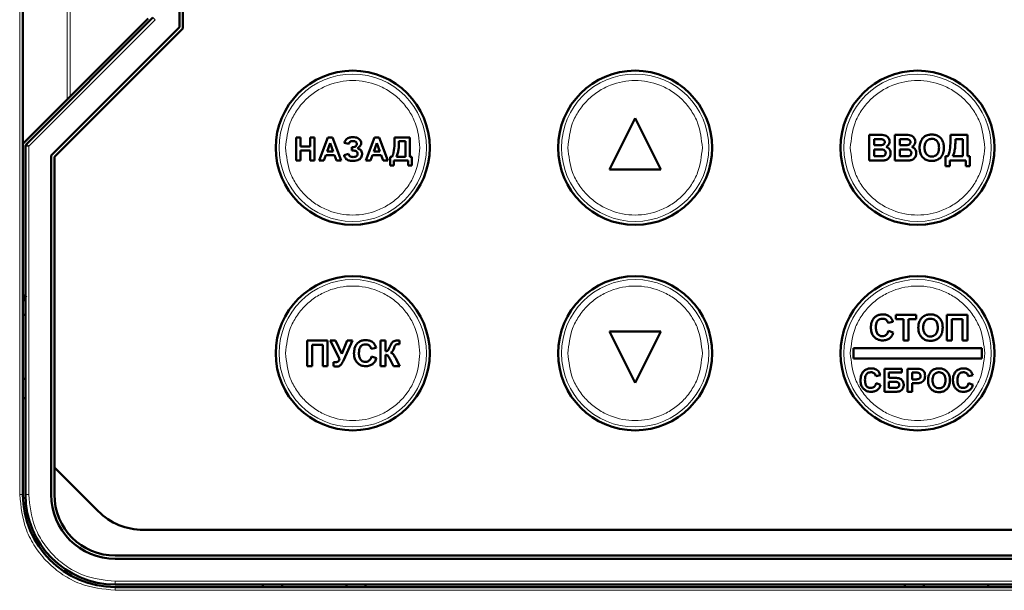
# Model space of a CAD drawing. Header units: millimetres. Extents: x 0 to 420, y 0 to 297.
# Tile 6 of 11: x 74 to 104, y 150 to 168. Entities that reach past the tile are written whole.
import ezdxf

# ---------------------------------------------------------------- set-up
doc = ezdxf.new("R2010")
doc.units = ezdxf.units.MM

msp = doc.modelspace()

# ---------------------------------------------------------------- linework, layer by layer
at = {"color": 9, "linetype": 'Continuous', "lineweight": 18}
for p, q in [((73.729, 153.372), (73.729, 194.572)), ((75.208, 182.272), (75.208, 165.672)), ((75.305, 182.176), (75.305, 165.768)), ((77.95, 168.159), (74.009, 164.217)), ((77.95, 168.159), (77.879, 168.229)), ((74.009, 164.217), (73.909, 164.217)), ((73.938, 164.288), (74.009, 164.217)), ((74.009, 164.217), (74.009, 153.372)), ((73.829, 153.372), (73.729, 153.372)), ((73.897, 153.327), (73.959, 152.652)), ((74.009, 153.372), (73.909, 153.372)), ((76.709, 150.672), (76.709, 150.572)), ((76.709, 150.672), (109.109, 150.672)), ((76.709, 150.392), (76.709, 150.492)), ((109.109, 150.392), (76.709, 150.392))]:
    msp.add_line(p, q, dxfattribs=at)
at = {"color": 7, "linetype": 'Continuous', "lineweight": 50}
for p, q in [((73.829, 164.292), (73.829, 183.652)), ((78.709, 167.927), (78.709, 180.016)), ((78.809, 180.058), (78.809, 167.886)), ((77.879, 168.229), (73.938, 164.288)), ((75.305, 165.768), (77.729, 168.192)), ((74.709, 163.927), (78.709, 167.927)), ((78.809, 167.886), (74.809, 163.886)), ((75.208, 165.672), (73.829, 164.292)), ((92.909, 165.092), (92.109, 163.492)), ((93.709, 163.492), (92.909, 165.092)), ((82.346, 163.772), (82.346, 164.492)), ((82.346, 164.492), (82.485, 164.492)), ((82.485, 164.492), (82.485, 164.206)), ((82.78, 164.206), (82.78, 164.492)), ((82.78, 164.492), (82.919, 164.492)), ((82.919, 164.492), (82.919, 163.772)), ((83.059, 163.772), (83.331, 164.492)), ((83.331, 164.492), (83.478, 164.492)), ((83.478, 164.492), (83.751, 163.772)), ((84.512, 163.772), (84.784, 164.492)), ((84.784, 164.492), (84.931, 164.492)), ((84.931, 164.492), (85.204, 163.772)), ((85.409, 164.416), (85.409, 164.492)), ((85.409, 164.492), (85.889, 164.492)), ((85.889, 164.492), (85.889, 163.892)), ((100.205, 163.772), (100.205, 164.572)), ((100.205, 164.572), (100.527, 164.572)), ((101.005, 163.772), (101.005, 164.572)), ((101.005, 164.572), (101.327, 164.572)), ((102.738, 164.487), (102.738, 164.572)), ((102.738, 164.572), (103.271, 164.572)), ((103.271, 164.572), (103.271, 163.905)), ((73.829, 153.372), (73.829, 164.292)), ((73.909, 164.217), (73.909, 153.372)), ((82.485, 164.206), (82.78, 164.206)), ((83.405, 164.316), (83.311, 164.058)), ((83.5, 164.058), (83.405, 164.316)), ((83.984, 164.289), (83.845, 164.326)), ((84.076, 164.086), (84.076, 164.187)), ((84.076, 164.187), (84.093, 164.187)), ((84.858, 164.316), (84.764, 164.058)), ((84.953, 164.058), (84.858, 164.316)), ((85.751, 164.372), (85.548, 164.372)), ((85.751, 163.892), (85.751, 164.372)), ((100.359, 164.439), (100.456, 164.439)), ((100.359, 164.254), (100.359, 164.439)), ((100.47, 164.254), (100.359, 164.254)), ((101.159, 164.439), (101.256, 164.439)), ((101.159, 164.254), (101.159, 164.439)), ((101.27, 164.254), (101.159, 164.254)), ((103.118, 164.439), (102.892, 164.439)), ((103.118, 163.905), (103.118, 164.439)), ((74.709, 153.372), (74.709, 163.927)), ((74.809, 163.886), (74.809, 154.22)), ((82.78, 164.086), (82.485, 164.086)), ((82.485, 164.086), (82.485, 163.772)), ((82.78, 163.772), (82.78, 164.086)), ((83.267, 163.938), (83.207, 163.772)), ((83.544, 163.938), (83.267, 163.938)), ((83.311, 164.058), (83.5, 164.058)), ((83.604, 163.772), (83.544, 163.938)), ((83.836, 163.938), (83.975, 163.984)), ((84.111, 164.086), (84.076, 164.086)), ((84.72, 163.938), (84.66, 163.772)), ((84.997, 163.938), (84.72, 163.938)), ((84.764, 164.058), (84.953, 164.058)), ((85.057, 163.772), (84.997, 163.938)), ((85.271, 163.615), (85.271, 163.892)), ((85.271, 163.892), (85.335, 163.892)), ((85.474, 163.892), (85.751, 163.892)), ((85.889, 163.892), (85.954, 163.892)), ((85.954, 163.892), (85.954, 163.615)), ((100.359, 164.121), (100.496, 164.121)), ((100.359, 163.905), (100.359, 164.121)), ((100.516, 163.905), (100.359, 163.905)), ((101.159, 164.121), (101.296, 164.121)), ((101.159, 163.905), (101.159, 164.121)), ((101.316, 163.905), (101.159, 163.905)), ((102.584, 163.597), (102.584, 163.905)), ((102.584, 163.905), (102.656, 163.905)), ((102.81, 163.905), (103.118, 163.905)), ((103.271, 163.905), (103.343, 163.905)), ((103.343, 163.905), (103.343, 163.597)), ((82.485, 163.772), (82.346, 163.772)), ((82.919, 163.772), (82.78, 163.772)), ((83.207, 163.772), (83.059, 163.772)), ((83.751, 163.772), (83.604, 163.772)), ((84.66, 163.772), (84.512, 163.772)), ((85.204, 163.772), (85.057, 163.772)), ((85.391, 163.615), (85.271, 163.615)), ((85.391, 163.772), (85.391, 163.615)), ((85.834, 163.772), (85.391, 163.772)), ((85.834, 163.615), (85.834, 163.772)), ((85.954, 163.615), (85.834, 163.615)), ((100.205, 163.772), (100.476, 163.772)), ((101.005, 163.772), (101.276, 163.772)), ((102.718, 163.597), (102.584, 163.597)), ((102.718, 163.772), (102.718, 163.597)), ((103.21, 163.772), (102.718, 163.772)), ((103.21, 163.597), (103.21, 163.772)), ((103.343, 163.597), (103.21, 163.597)), ((92.109, 163.492), (93.709, 163.492)), ((73.93, 159.572), (73.829, 159.41)), ((73.829, 159.572), (73.909, 159.572)), ((73.829, 158.972), (73.909, 158.972)), ((101.037, 158.839), (101.037, 158.972)), ((101.037, 158.972), (101.662, 158.972)), ((101.662, 158.972), (101.662, 158.839)), ((102.626, 158.172), (102.626, 158.972)), ((102.626, 158.972), (103.262, 158.972)), ((103.262, 158.972), (103.262, 158.172)), ((100.944, 158.746), (100.79, 158.715)), ((101.273, 158.839), (101.037, 158.839)), ((101.273, 158.172), (101.273, 158.839)), ((101.426, 158.839), (101.426, 158.172)), ((101.662, 158.839), (101.426, 158.839)), ((103.108, 158.839), (102.78, 158.839)), ((102.78, 158.839), (102.78, 158.172)), ((103.108, 158.172), (103.108, 158.839)), ((92.109, 158.452), (92.909, 156.852)), ((93.709, 158.452), (92.109, 158.452)), ((92.909, 156.852), (93.709, 158.452)), ((100.801, 158.469), (100.955, 158.418)), ((82.69, 158.172), (83.326, 158.172)), ((82.69, 157.372), (82.69, 158.172)), ((82.844, 158.039), (82.844, 157.372)), ((83.172, 158.039), (82.844, 158.039)), ((83.172, 157.372), (83.172, 158.039)), ((83.326, 158.172), (83.326, 157.372)), ((83.7, 157.601), (83.403, 158.172)), ((83.403, 158.172), (83.574, 158.172)), ((83.574, 158.172), (83.769, 157.755)), ((83.769, 157.755), (83.934, 158.172)), ((84.101, 158.172), (83.828, 157.564)), ((83.934, 158.172), (84.101, 158.172)), ((84.977, 157.372), (84.977, 158.172)), ((84.977, 158.172), (85.131, 158.172)), ((85.131, 158.172), (85.131, 157.833)), ((85.562, 158.059), (85.539, 158.06)), ((85.562, 158.172), (85.562, 158.059)), ((101.426, 158.172), (101.273, 158.172)), ((102.78, 158.172), (102.626, 158.172)), ((103.262, 158.172), (103.108, 158.172)), ((84.834, 157.946), (84.68, 157.915)), ((103.709, 157.932), (99.709, 157.932)), ((99.709, 157.932), (99.709, 157.612)), ((103.709, 157.612), (103.709, 157.932)), ((83.511, 157.371), (83.511, 157.497)), ((84.69, 157.669), (84.844, 157.618)), ((85.131, 157.721), (85.131, 157.372)), ((85.378, 157.372), (85.277, 157.575)), ((85.461, 157.59), (85.572, 157.372)), ((99.709, 157.612), (103.709, 157.612)), ((82.844, 157.372), (82.69, 157.372)), ((83.326, 157.372), (83.172, 157.372)), ((85.131, 157.372), (84.977, 157.372)), ((85.572, 157.372), (85.378, 157.372)), ((100.68, 156.572), (100.68, 157.292)), ((101.216, 157.292), (100.68, 157.292)), ((100.819, 157.172), (101.216, 157.172)), ((100.819, 157.006), (100.819, 157.172)), ((101.216, 157.172), (101.216, 157.292)), ((101.4, 156.572), (101.4, 157.292)), ((101.631, 157.292), (101.4, 157.292)), ((101.539, 157.172), (101.612, 157.172)), ((101.539, 156.96), (101.539, 157.172)), ((73.829, 156.972), (73.909, 156.972)), ((100.551, 157.089), (100.413, 157.061)), ((100.422, 156.84), (100.56, 156.793)), ((101.015, 157.006), (100.819, 157.006)), ((100.819, 156.886), (100.975, 156.886)), ((100.819, 156.692), (100.819, 156.886)), ((101.622, 156.96), (101.539, 156.96)), ((101.539, 156.84), (101.633, 156.84)), ((101.539, 156.572), (101.539, 156.84)), ((103.431, 157.089), (103.293, 157.061)), ((103.302, 156.84), (103.44, 156.793)), ((100.68, 156.572), (101.019, 156.572)), ((100.969, 156.692), (100.819, 156.692)), ((101.539, 156.572), (101.4, 156.572)), ((73.909, 156.372), (73.829, 156.372)), ((74.809, 154.22), (74.809, 153.372)), ((74.809, 154.22), (76.171, 152.858)), ((77.586, 152.272), (108.232, 152.272)), ((76.709, 151.472), (109.109, 151.472)), ((109.109, 151.372), (76.709, 151.372)), ((76.709, 150.572), (109.109, 150.572)), ((109.109, 150.492), (76.709, 150.492)), ((81.309, 150.492), (81.309, 150.572)), ((81.909, 150.492), (81.909, 150.572)), ((83.909, 150.492), (83.909, 150.572)), ((84.509, 150.572), (84.509, 150.492)), ((101.309, 150.492), (101.309, 150.572)), ((101.909, 150.492), (101.909, 150.572)), ((103.909, 150.492), (103.909, 150.572))]:
    msp.add_line(p, q, dxfattribs=at)
for centre in [(84.109, 164.172), (92.909, 164.172), (101.709, 164.172), (84.109, 157.772), (92.909, 157.772), (101.709, 157.772)]:
    msp.add_circle(centre, 2.4, dxfattribs=at)
at = {"color": 9, "linetype": 'Continuous', "lineweight": 18}
for centre in [(84.109, 164.172), (92.909, 164.172), (101.709, 164.172), (84.109, 157.772), (92.909, 157.772), (101.709, 157.772)]:
    msp.add_circle(centre, 2.295, dxfattribs=at)
at = {"color": 7, "linetype": 'Continuous', "lineweight": 50}
for centre, radius, start, end in [((74.009, 164.217), 0.1, 135, 180), ((76.709, 153.372), 2.88, 180, 270), ((76.709, 153.372), 2.8, 180, 270), ((76.709, 153.372), 2, 180, 270), ((76.709, 153.372), 1.9, 180, 270), ((77.586, 154.272), 2, 225, 270)]:
    msp.add_arc(centre, radius, start, end, dxfattribs=at)
at = {"color": 9, "linetype": 'Continuous', "lineweight": 18}
for points, knots in [([(82.014, 164.172), (82.042, 164.435), (82.085, 164.841), (82.346, 165.329), (82.616, 165.664), (82.952, 165.936), (83.44, 166.189), (84.109, 166.317), (84.778, 166.189), (85.265, 165.936), (85.601, 165.664), (85.871, 165.329), (86.132, 164.841), (86.176, 164.435), (86.203, 164.172)], [0, 0, 0, 0, 0.119728, 0.18418, 0.25, 0.31582, 0.380272, 0.5, 0.619728, 0.68418, 0.75, 0.81582, 0.880272, 1, 1, 1, 1]), ([(90.814, 164.172), (90.842, 164.435), (90.885, 164.841), (91.146, 165.329), (91.416, 165.664), (91.752, 165.936), (92.24, 166.189), (92.909, 166.317), (93.578, 166.189), (94.065, 165.936), (94.401, 165.664), (94.671, 165.329), (94.932, 164.841), (94.976, 164.435), (95.003, 164.172)], [0, 0, 0, 0, 0.119728, 0.18418, 0.25, 0.31582, 0.380272, 0.5, 0.619728, 0.68418, 0.75, 0.81582, 0.880272, 1, 1, 1, 1]), ([(99.614, 164.172), (99.642, 164.435), (99.685, 164.841), (99.946, 165.329), (100.216, 165.664), (100.552, 165.936), (101.04, 166.189), (101.709, 166.317), (102.378, 166.189), (102.865, 165.936), (103.201, 165.664), (103.471, 165.329), (103.732, 164.841), (103.776, 164.435), (103.803, 164.172)], [0, 0, 0, 0, 0.119728, 0.18418, 0.25, 0.31582, 0.380272, 0.5, 0.619728, 0.68418, 0.75, 0.81582, 0.880272, 1, 1, 1, 1]), ([(86.203, 164.172), (86.176, 163.908), (86.132, 163.503), (85.871, 163.015), (85.601, 162.68), (85.265, 162.408), (84.778, 162.155), (84.109, 162.026), (83.44, 162.155), (82.952, 162.408), (82.616, 162.68), (82.346, 163.015), (82.085, 163.503), (82.042, 163.908), (82.014, 164.172)], [0, 0, 0, 0, 0.119728, 0.18418, 0.25, 0.31582, 0.380272, 0.5, 0.619728, 0.68418, 0.75, 0.81582, 0.880272, 1, 1, 1, 1]), ([(95.003, 164.172), (94.976, 163.908), (94.932, 163.503), (94.671, 163.015), (94.401, 162.68), (94.065, 162.408), (93.578, 162.155), (92.909, 162.026), (92.24, 162.155), (91.752, 162.408), (91.416, 162.68), (91.146, 163.015), (90.885, 163.503), (90.842, 163.908), (90.814, 164.172)], [0, 0, 0, 0, 0.119728, 0.18418, 0.25, 0.31582, 0.380272, 0.5, 0.619728, 0.68418, 0.75, 0.81582, 0.880272, 1, 1, 1, 1]), ([(103.803, 164.172), (103.776, 163.908), (103.732, 163.503), (103.471, 163.015), (103.201, 162.68), (102.865, 162.408), (102.378, 162.155), (101.709, 162.026), (101.04, 162.155), (100.552, 162.408), (100.216, 162.68), (99.946, 163.015), (99.685, 163.503), (99.642, 163.908), (99.614, 164.172)], [0, 0, 0, 0, 0.119728, 0.18418, 0.25, 0.31582, 0.380272, 0.5, 0.619728, 0.68418, 0.75, 0.81582, 0.880272, 1, 1, 1, 1]), ([(82.014, 157.772), (82.042, 158.035), (82.085, 158.441), (82.346, 158.929), (82.616, 159.264), (82.952, 159.536), (83.44, 159.789), (84.109, 159.917), (84.778, 159.789), (85.265, 159.536), (85.601, 159.264), (85.871, 158.929), (86.132, 158.441), (86.176, 158.035), (86.203, 157.772)], [0, 0, 0, 0, 0.119728, 0.18418, 0.25, 0.31582, 0.380272, 0.5, 0.619728, 0.68418, 0.75, 0.81582, 0.880272, 1, 1, 1, 1]), ([(90.814, 157.772), (90.842, 158.035), (90.885, 158.441), (91.146, 158.929), (91.416, 159.264), (91.752, 159.536), (92.24, 159.789), (92.909, 159.917), (93.578, 159.789), (94.065, 159.536), (94.401, 159.264), (94.671, 158.929), (94.932, 158.441), (94.976, 158.035), (95.003, 157.772)], [0, 0, 0, 0, 0.119728, 0.18418, 0.25, 0.31582, 0.380272, 0.5, 0.619728, 0.68418, 0.75, 0.81582, 0.880272, 1, 1, 1, 1]), ([(99.614, 157.772), (99.642, 158.035), (99.685, 158.441), (99.946, 158.929), (100.216, 159.264), (100.552, 159.536), (101.04, 159.789), (101.709, 159.917), (102.378, 159.789), (102.865, 159.536), (103.201, 159.264), (103.471, 158.929), (103.732, 158.441), (103.776, 158.035), (103.803, 157.772)], [0, 0, 0, 0, 0.119728, 0.18418, 0.25, 0.31582, 0.380272, 0.5, 0.619728, 0.68418, 0.75, 0.81582, 0.880272, 1, 1, 1, 1]), ([(86.203, 157.772), (86.176, 157.508), (86.132, 157.103), (85.871, 156.615), (85.601, 156.28), (85.265, 156.008), (84.778, 155.755), (84.109, 155.626), (83.44, 155.755), (82.952, 156.008), (82.616, 156.28), (82.346, 156.615), (82.085, 157.103), (82.042, 157.508), (82.014, 157.772)], [0, 0, 0, 0, 0.119728, 0.18418, 0.25, 0.31582, 0.380272, 0.5, 0.619728, 0.68418, 0.75, 0.81582, 0.880272, 1, 1, 1, 1]), ([(95.003, 157.772), (94.976, 157.508), (94.932, 157.103), (94.671, 156.615), (94.401, 156.28), (94.065, 156.008), (93.578, 155.755), (92.909, 155.626), (92.24, 155.755), (91.752, 156.008), (91.416, 156.28), (91.146, 156.615), (90.885, 157.103), (90.842, 157.508), (90.814, 157.772)], [0, 0, 0, 0, 0.119728, 0.18418, 0.25, 0.31582, 0.380272, 0.5, 0.619728, 0.68418, 0.75, 0.81582, 0.880272, 1, 1, 1, 1]), ([(103.803, 157.772), (103.776, 157.508), (103.732, 157.103), (103.471, 156.615), (103.201, 156.28), (102.865, 156.008), (102.378, 155.755), (101.709, 155.626), (101.04, 155.755), (100.552, 156.008), (100.216, 156.28), (99.946, 156.615), (99.685, 157.103), (99.642, 157.508), (99.614, 157.772)], [0, 0, 0, 0, 0.119728, 0.18418, 0.25, 0.31582, 0.380272, 0.5, 0.619728, 0.68418, 0.75, 0.81582, 0.880272, 1, 1, 1, 1]), ([(76.709, 150.392), (76.334, 150.432), (75.757, 150.493), (75.063, 150.864), (74.586, 151.249), (74.201, 151.727), (73.83, 152.42), (73.768, 152.997), (73.729, 153.372)], [0, 0, 0, 0, 0.239457, 0.368361, 0.5, 0.631639, 0.760543, 1, 1, 1, 1]), ([(74.009, 153.372), (74.045, 153.032), (74.1, 152.51), (74.437, 151.881), (74.785, 151.449), (75.218, 151.1), (75.846, 150.763), (76.369, 150.708), (76.709, 150.672)], [0, 0, 0, 0, 0.239457, 0.368361, 0.5, 0.631639, 0.760543, 1, 1, 1, 1])]:
    msp.add_open_spline(points, degree=3, knots=knots, dxfattribs=at)
at = {"color": 7, "linetype": 'Continuous', "lineweight": 50}
for points, knots in [([(75.208, 165.672), (75.212, 165.675), (75.221, 165.684), (75.243, 165.706), (75.271, 165.735), (75.292, 165.756), (75.305, 165.768)], [0, 0, 0, 0, 0.207162, 0.456154, 0.678073, 1, 1, 1, 1]), ([(83.845, 164.326), (83.854, 164.351), (83.871, 164.399), (83.921, 164.452), (83.995, 164.491), (84.061, 164.5), (84.104, 164.501), (84.11, 164.501)], [0, 0, 0, 0, 0.2338446, 0.4295843, 0.6250346, 0.9450332, 1, 1, 1, 1]), ([(84.11, 164.501), (84.137, 164.5), (84.191, 164.498), (84.265, 164.477), (84.324, 164.435), (84.365, 164.382), (84.369, 164.339), (84.372, 164.319)], [0, 0, 0, 0, 0.226589, 0.454571, 0.643517, 0.833011, 1, 1, 1, 1]), ([(100.527, 164.572), (100.554, 164.572), (100.612, 164.571), (100.694, 164.564), (100.765, 164.528), (100.812, 164.476), (100.838, 164.42), (100.84, 164.384), (100.841, 164.371)], [0, 0, 0, 0, 0.189374, 0.415534, 0.57816, 0.740903, 0.90565, 1, 1, 1, 1]), ([(101.327, 164.572), (101.354, 164.572), (101.412, 164.571), (101.494, 164.564), (101.565, 164.528), (101.612, 164.476), (101.638, 164.42), (101.64, 164.384), (101.641, 164.371)], [0, 0, 0, 0, 0.189374, 0.415534, 0.57816, 0.740903, 0.90565, 1, 1, 1, 1]), ([(101.81, 164.37), (101.822, 164.394), (101.854, 164.455), (101.917, 164.518), (101.969, 164.544), (101.984, 164.551)], [0, 0, 0, 0, 0.314278, 0.810471, 1, 1, 1, 1]), ([(101.984, 164.551), (102.009, 164.56), (102.049, 164.574), (102.106, 164.581), (102.137, 164.582), (102.152, 164.582)], [0, 0, 0, 0, 0.465946, 0.731676, 1, 1, 1, 1]), ([(102.152, 164.582), (102.179, 164.581), (102.248, 164.578), (102.354, 164.542), (102.448, 164.463), (102.514, 164.348), (102.532, 164.246), (102.533, 164.182), (102.533, 164.171)], [0, 0, 0, 0, 0.126835, 0.326225, 0.51912, 0.6994, 0.944414, 1, 1, 1, 1]), ([(102.656, 163.905), (102.667, 163.93), (102.713, 164.035), (102.735, 164.235), (102.737, 164.405), (102.738, 164.487)], [0, 0, 0, 0, 0.135394, 0.582002, 1, 1, 1, 1]), ([(84.112, 164.381), (84.093, 164.38), (84.063, 164.378), (84.024, 164.356), (83.998, 164.327), (83.989, 164.302), (83.984, 164.289)], [0, 0, 0, 0, 0.317185, 0.535529, 0.753956, 1, 1, 1, 1]), ([(84.093, 164.187), (84.116, 164.188), (84.151, 164.19), (84.195, 164.211), (84.22, 164.237), (84.232, 164.266), (84.233, 164.284), (84.233, 164.292)], [0, 0, 0, 0, 0.348695, 0.533176, 0.718858, 0.88644, 1, 1, 1, 1]), ([(84.233, 164.292), (84.232, 164.302), (84.23, 164.321), (84.214, 164.345), (84.192, 164.364), (84.158, 164.379), (84.13, 164.38), (84.112, 164.381)], [0, 0, 0, 0, 0.1696277, 0.3433388, 0.4982202, 0.6826017, 1, 1, 1, 1]), ([(84.372, 164.319), (84.369, 164.298), (84.364, 164.256), (84.321, 164.198), (84.279, 164.172), (84.255, 164.158)], [0, 0, 0, 0, 0.298422, 0.599296, 1, 1, 1, 1]), ([(85.335, 163.892), (85.346, 163.916), (85.39, 164.02), (85.406, 164.2), (85.408, 164.35), (85.409, 164.416)], [0, 0, 0, 0, 0.150506, 0.631696, 1, 1, 1, 1]), ([(85.548, 164.372), (85.547, 164.345), (85.547, 164.265), (85.538, 164.144), (85.519, 164.009), (85.489, 163.931), (85.474, 163.892)], [0, 0, 0, 0, 0.16363, 0.491128, 0.742857, 1, 1, 1, 1]), ([(100.456, 164.439), (100.469, 164.438), (100.496, 164.438), (100.545, 164.438), (100.58, 164.437), (100.601, 164.436)], [0, 0, 0, 0, 0.275415, 0.550828, 1, 1, 1, 1]), ([(100.593, 164.257), (100.58, 164.256), (100.553, 164.254), (100.512, 164.254), (100.484, 164.254), (100.47, 164.254)], [0, 0, 0, 0, 0.324791, 0.662356, 1, 1, 1, 1]), ([(100.687, 164.347), (100.686, 164.336), (100.684, 164.316), (100.669, 164.29), (100.646, 164.271), (100.619, 164.261), (100.6, 164.258), (100.593, 164.257)], [0, 0, 0, 0, 0.234086, 0.417313, 0.600201, 0.849825, 1, 1, 1, 1]), ([(100.601, 164.436), (100.615, 164.433), (100.637, 164.43), (100.663, 164.412), (100.679, 164.391), (100.686, 164.368), (100.687, 164.354), (100.687, 164.347)], [0, 0, 0, 0, 0.2949715, 0.4867639, 0.679036, 0.861474, 1, 1, 1, 1]), ([(100.841, 164.371), (100.837, 164.344), (100.832, 164.295), (100.791, 164.233), (100.752, 164.209), (100.732, 164.197)], [0, 0, 0, 0, 0.375945, 0.675759, 1, 1, 1, 1]), ([(100.732, 164.197), (100.758, 164.186), (100.802, 164.167), (100.847, 164.112), (100.868, 164.057), (100.87, 164.02), (100.871, 164.004)], [0, 0, 0, 0, 0.317658, 0.563712, 0.809393, 1, 1, 1, 1]), ([(101.256, 164.439), (101.269, 164.438), (101.296, 164.438), (101.345, 164.438), (101.38, 164.437), (101.401, 164.436)], [0, 0, 0, 0, 0.275415, 0.550828, 1, 1, 1, 1]), ([(101.393, 164.257), (101.38, 164.256), (101.353, 164.254), (101.312, 164.254), (101.284, 164.254), (101.27, 164.254)], [0, 0, 0, 0, 0.324791, 0.662356, 1, 1, 1, 1]), ([(101.487, 164.347), (101.486, 164.336), (101.484, 164.316), (101.469, 164.29), (101.446, 164.271), (101.419, 164.261), (101.4, 164.258), (101.393, 164.257)], [0, 0, 0, 0, 0.234086, 0.417313, 0.600201, 0.849825, 1, 1, 1, 1]), ([(101.401, 164.436), (101.415, 164.433), (101.437, 164.43), (101.463, 164.412), (101.479, 164.391), (101.486, 164.368), (101.487, 164.354), (101.487, 164.347)], [0, 0, 0, 0, 0.294971, 0.486764, 0.679036, 0.861474, 1, 1, 1, 1]), ([(101.641, 164.371), (101.637, 164.344), (101.632, 164.295), (101.591, 164.233), (101.552, 164.209), (101.532, 164.197)], [0, 0, 0, 0, 0.375945, 0.675759, 1, 1, 1, 1]), ([(101.532, 164.197), (101.558, 164.186), (101.602, 164.167), (101.647, 164.112), (101.668, 164.057), (101.67, 164.02), (101.671, 164.004)], [0, 0, 0, 0, 0.317658, 0.563712, 0.809393, 1, 1, 1, 1]), ([(101.774, 164.167), (101.775, 164.194), (101.776, 164.241), (101.787, 164.31), (101.802, 164.35), (101.81, 164.37)], [0, 0, 0, 0, 0.385504, 0.689688, 1, 1, 1, 1]), ([(102.155, 163.762), (102.128, 163.763), (102.058, 163.766), (101.95, 163.802), (101.855, 163.884), (101.791, 164), (101.775, 164.098), (101.774, 164.159), (101.774, 164.167)], [0, 0, 0, 0, 0.127808, 0.335199, 0.531853, 0.711396, 0.95982, 1, 1, 1, 1]), ([(101.928, 164.172), (101.929, 164.199), (101.931, 164.259), (101.956, 164.341), (102.008, 164.402), (102.068, 164.438), (102.119, 164.448), (102.148, 164.449), (102.154, 164.449)], [0, 0, 0, 0, 0.198524, 0.446406, 0.616149, 0.785789, 0.95492, 1, 1, 1, 1]), ([(102.154, 163.895), (102.127, 163.897), (102.073, 163.902), (102.005, 163.946), (101.955, 164.011), (101.931, 164.089), (101.929, 164.146), (101.928, 164.172)], [0, 0, 0, 0, 0.200704, 0.403479, 0.575737, 0.804839, 1, 1, 1, 1]), ([(102.154, 164.449), (102.181, 164.447), (102.23, 164.443), (102.294, 164.408), (102.339, 164.358), (102.374, 164.279), (102.377, 164.215), (102.379, 164.175)], [0, 0, 0, 0, 0.201187, 0.364397, 0.527295, 0.696981, 1, 1, 1, 1]), ([(102.379, 164.175), (102.378, 164.148), (102.376, 164.094), (102.355, 164.018), (102.312, 163.954), (102.253, 163.912), (102.196, 163.896), (102.164, 163.895), (102.154, 163.895)], [0, 0, 0, 0, 0.198222, 0.397727, 0.577228, 0.756827, 0.930756, 1, 1, 1, 1]), ([(102.533, 164.171), (102.532, 164.144), (102.53, 164.065), (102.496, 163.949), (102.415, 163.846), (102.317, 163.785), (102.226, 163.764), (102.172, 163.762), (102.155, 163.762)], [0, 0, 0, 0, 0.12748, 0.377846, 0.559738, 0.741985, 0.917467, 1, 1, 1, 1]), ([(102.892, 164.439), (102.892, 164.412), (102.891, 164.332), (102.883, 164.202), (102.864, 164.048), (102.828, 163.953), (102.81, 163.905)], [0, 0, 0, 0, 0.14728, 0.441998, 0.71782, 1, 1, 1, 1]), ([(84.117, 163.763), (84.091, 163.764), (84.028, 163.766), (83.942, 163.788), (83.875, 163.848), (83.849, 163.9), (83.838, 163.933), (83.836, 163.938)], [0, 0, 0, 0, 0.222457, 0.526508, 0.709676, 0.957509, 1, 1, 1, 1]), ([(83.975, 163.984), (83.981, 163.967), (83.992, 163.938), (84.02, 163.907), (84.063, 163.886), (84.098, 163.884), (84.122, 163.883)], [0, 0, 0, 0, 0.28967, 0.46237, 0.636069, 1, 1, 1, 1]), ([(84.261, 163.984), (84.26, 163.995), (84.258, 164.017), (84.241, 164.044), (84.213, 164.067), (84.169, 164.084), (84.132, 164.085), (84.111, 164.086)], [0, 0, 0, 0, 0.158876, 0.319359, 0.464118, 0.684157, 1, 1, 1, 1]), ([(84.399, 163.976), (84.397, 163.949), (84.392, 163.9), (84.353, 163.84), (84.297, 163.795), (84.215, 163.766), (84.151, 163.764), (84.117, 163.763)], [0, 0, 0, 0, 0.203349, 0.36274, 0.521651, 0.743401, 1, 1, 1, 1]), ([(84.122, 163.883), (84.144, 163.884), (84.179, 163.885), (84.222, 163.906), (84.245, 163.931), (84.259, 163.959), (84.26, 163.976), (84.261, 163.984)], [0, 0, 0, 0, 0.344855, 0.536996, 0.729679, 0.878056, 1, 1, 1, 1]), ([(84.255, 164.158), (84.28, 164.148), (84.323, 164.13), (84.371, 164.083), (84.396, 164.031), (84.398, 163.994), (84.399, 163.976)], [0, 0, 0, 0, 0.322918, 0.55546, 0.789208, 1, 1, 1, 1]), ([(100.496, 164.121), (100.522, 164.12), (100.575, 164.119), (100.641, 164.115), (100.685, 164.09), (100.706, 164.065), (100.716, 164.037), (100.717, 164.019), (100.718, 164.011)], [0, 0, 0, 0, 0.284175, 0.56983, 0.687917, 0.806892, 0.915618, 1, 1, 1, 1]), ([(100.632, 163.91), (100.619, 163.909), (100.593, 163.906), (100.554, 163.905), (100.528, 163.905), (100.516, 163.905)], [0, 0, 0, 0, 0.343631, 0.67172, 1, 1, 1, 1]), ([(100.718, 164.011), (100.717, 163.997), (100.715, 163.973), (100.697, 163.944), (100.674, 163.924), (100.651, 163.914), (100.636, 163.911), (100.632, 163.91)], [0, 0, 0, 0, 0.2793573, 0.4868629, 0.6941077, 0.91138, 1, 1, 1, 1]), ([(100.871, 164.004), (100.868, 163.977), (100.863, 163.923), (100.824, 163.854), (100.77, 163.806), (100.716, 163.784), (100.682, 163.779), (100.669, 163.777)], [0, 0, 0, 0, 0.242787, 0.486312, 0.687547, 0.888904, 1, 1, 1, 1]), ([(101.296, 164.121), (101.322, 164.12), (101.375, 164.119), (101.441, 164.115), (101.485, 164.09), (101.506, 164.065), (101.516, 164.037), (101.517, 164.019), (101.518, 164.011)], [0, 0, 0, 0, 0.284175, 0.56983, 0.687917, 0.806892, 0.915618, 1, 1, 1, 1]), ([(101.432, 163.91), (101.419, 163.909), (101.393, 163.906), (101.354, 163.905), (101.328, 163.905), (101.316, 163.905)], [0, 0, 0, 0, 0.343631, 0.67172, 1, 1, 1, 1]), ([(101.518, 164.011), (101.517, 163.997), (101.515, 163.973), (101.497, 163.944), (101.474, 163.924), (101.451, 163.914), (101.436, 163.911), (101.432, 163.91)], [0, 0, 0, 0, 0.279357, 0.486863, 0.694108, 0.91138, 1, 1, 1, 1]), ([(101.671, 164.004), (101.668, 163.977), (101.663, 163.923), (101.624, 163.854), (101.57, 163.806), (101.516, 163.784), (101.482, 163.779), (101.469, 163.777)], [0, 0, 0, 0, 0.242787, 0.486312, 0.687547, 0.888904, 1, 1, 1, 1]), ([(100.669, 163.777), (100.643, 163.776), (100.597, 163.773), (100.533, 163.772), (100.495, 163.772), (100.476, 163.772)], [0, 0, 0, 0, 0.412609, 0.706293, 1, 1, 1, 1]), ([(101.469, 163.777), (101.443, 163.776), (101.397, 163.773), (101.333, 163.772), (101.295, 163.772), (101.276, 163.772)], [0, 0, 0, 0, 0.412609, 0.706293, 1, 1, 1, 1]), ([(100.257, 158.57), (100.258, 158.597), (100.261, 158.677), (100.294, 158.796), (100.377, 158.901), (100.476, 158.962), (100.564, 158.98), (100.615, 158.982), (100.628, 158.982)], [0, 0, 0, 0, 0.1283528, 0.3887027, 0.5739554, 0.7593267, 0.9374266, 1, 1, 1, 1]), ([(100.628, 158.982), (100.654, 158.981), (100.717, 158.978), (100.801, 158.948), (100.846, 158.909), (100.863, 158.895)], [0, 0, 0, 0, 0.311487, 0.735849, 1, 1, 1, 1]), ([(101.77, 158.77), (101.782, 158.794), (101.814, 158.855), (101.877, 158.918), (101.929, 158.944), (101.944, 158.951)], [0, 0, 0, 0, 0.314278, 0.810471, 1, 1, 1, 1]), ([(101.944, 158.951), (101.969, 158.96), (102.009, 158.974), (102.066, 158.981), (102.097, 158.982), (102.112, 158.982)], [0, 0, 0, 0, 0.465946, 0.731676, 1, 1, 1, 1]), ([(102.112, 158.982), (102.139, 158.981), (102.208, 158.978), (102.314, 158.942), (102.408, 158.863), (102.474, 158.748), (102.492, 158.646), (102.493, 158.582), (102.493, 158.571)], [0, 0, 0, 0, 0.126835, 0.326225, 0.51912, 0.6994, 0.944414, 1, 1, 1, 1]), ([(100.617, 158.849), (100.589, 158.846), (100.541, 158.842), (100.482, 158.804), (100.438, 158.75), (100.414, 158.672), (100.412, 158.614), (100.411, 158.582)], [0, 0, 0, 0, 0.212297, 0.3758, 0.53945, 0.750187, 1, 1, 1, 1]), ([(100.79, 158.715), (100.782, 158.739), (100.768, 158.781), (100.721, 158.822), (100.671, 158.845), (100.635, 158.848), (100.617, 158.849)], [0, 0, 0, 0, 0.313785, 0.543656, 0.773131, 1, 1, 1, 1]), ([(100.863, 158.895), (100.881, 158.874), (100.908, 158.842), (100.931, 158.789), (100.94, 158.761), (100.944, 158.746)], [0, 0, 0, 0, 0.473697, 0.735232, 1, 1, 1, 1]), ([(101.734, 158.567), (101.735, 158.594), (101.736, 158.641), (101.748, 158.71), (101.762, 158.75), (101.77, 158.77)], [0, 0, 0, 0, 0.385504, 0.689688, 1, 1, 1, 1]), ([(101.888, 158.572), (101.889, 158.599), (101.891, 158.659), (101.916, 158.741), (101.968, 158.802), (102.028, 158.838), (102.079, 158.848), (102.108, 158.849), (102.114, 158.849)], [0, 0, 0, 0, 0.198524, 0.446406, 0.616149, 0.785789, 0.95492, 1, 1, 1, 1]), ([(102.114, 158.849), (102.141, 158.847), (102.191, 158.843), (102.254, 158.808), (102.299, 158.758), (102.334, 158.679), (102.337, 158.615), (102.339, 158.575)], [0, 0, 0, 0, 0.201187, 0.364397, 0.527295, 0.696981, 1, 1, 1, 1]), ([(100.622, 158.172), (100.595, 158.173), (100.529, 158.176), (100.429, 158.215), (100.339, 158.292), (100.274, 158.404), (100.258, 158.503), (100.257, 158.561), (100.257, 158.57)], [0, 0, 0, 0, 0.132331, 0.325849, 0.518063, 0.708615, 0.957186, 1, 1, 1, 1]), ([(100.411, 158.582), (100.412, 158.555), (100.414, 158.491), (100.435, 158.406), (100.486, 158.346), (100.54, 158.315), (100.585, 158.306), (100.611, 158.305), (100.616, 158.305)], [0, 0, 0, 0, 0.205446, 0.493459, 0.648874, 0.8039, 0.960212, 1, 1, 1, 1]), ([(100.616, 158.305), (100.641, 158.308), (100.685, 158.312), (100.738, 158.346), (100.779, 158.398), (100.792, 158.442), (100.801, 158.469)], [0, 0, 0, 0, 0.278426, 0.482725, 0.687127, 1, 1, 1, 1]), ([(100.955, 158.418), (100.946, 158.393), (100.926, 158.332), (100.867, 158.249), (100.768, 158.189), (100.682, 158.173), (100.631, 158.172), (100.622, 158.172)], [0, 0, 0, 0, 0.178946, 0.427141, 0.662689, 0.937832, 1, 1, 1, 1]), ([(102.115, 158.162), (102.088, 158.163), (102.018, 158.166), (101.91, 158.202), (101.815, 158.284), (101.751, 158.4), (101.735, 158.498), (101.734, 158.559), (101.734, 158.567)], [0, 0, 0, 0, 0.127808, 0.335199, 0.531853, 0.711396, 0.95982, 1, 1, 1, 1]), ([(102.114, 158.295), (102.087, 158.297), (102.033, 158.302), (101.965, 158.346), (101.915, 158.411), (101.891, 158.489), (101.889, 158.546), (101.888, 158.572)], [0, 0, 0, 0, 0.200704, 0.403479, 0.575737, 0.804839, 1, 1, 1, 1]), ([(102.339, 158.575), (102.338, 158.548), (102.336, 158.494), (102.315, 158.418), (102.272, 158.354), (102.213, 158.312), (102.156, 158.296), (102.124, 158.295), (102.114, 158.295)], [0, 0, 0, 0, 0.198222, 0.397727, 0.577228, 0.756827, 0.930756, 1, 1, 1, 1]), ([(102.493, 158.571), (102.492, 158.544), (102.49, 158.465), (102.456, 158.349), (102.375, 158.246), (102.277, 158.185), (102.186, 158.164), (102.132, 158.162), (102.115, 158.162)], [0, 0, 0, 0, 0.12748, 0.377846, 0.559738, 0.741985, 0.917467, 1, 1, 1, 1]), ([(84.147, 157.77), (84.148, 157.797), (84.15, 157.877), (84.183, 157.996), (84.267, 158.101), (84.366, 158.162), (84.454, 158.18), (84.504, 158.182), (84.517, 158.182)], [0, 0, 0, 0, 0.128353, 0.388703, 0.573955, 0.759327, 0.937427, 1, 1, 1, 1]), ([(84.506, 158.049), (84.479, 158.046), (84.431, 158.042), (84.371, 158.004), (84.328, 157.95), (84.304, 157.872), (84.302, 157.814), (84.301, 157.782)], [0, 0, 0, 0, 0.212297, 0.3758, 0.53945, 0.750187, 1, 1, 1, 1]), ([(84.68, 157.915), (84.672, 157.939), (84.658, 157.981), (84.611, 158.022), (84.561, 158.045), (84.524, 158.048), (84.506, 158.049)], [0, 0, 0, 0, 0.313785, 0.543656, 0.773131, 1, 1, 1, 1]), ([(84.517, 158.182), (84.544, 158.181), (84.607, 158.178), (84.69, 158.148), (84.736, 158.109), (84.753, 158.095)], [0, 0, 0, 0, 0.311487, 0.735849, 1, 1, 1, 1]), ([(84.753, 158.095), (84.771, 158.074), (84.798, 158.042), (84.82, 157.989), (84.829, 157.961), (84.834, 157.946)], [0, 0, 0, 0, 0.473697, 0.735232, 1, 1, 1, 1]), ([(85.267, 157.982), (85.278, 158.007), (85.296, 158.048), (85.328, 158.104), (85.357, 158.128), (85.371, 158.14)], [0, 0, 0, 0, 0.418405, 0.70252, 1, 1, 1, 1]), ([(85.371, 158.14), (85.392, 158.149), (85.428, 158.164), (85.485, 158.17), (85.52, 158.171), (85.538, 158.171)], [0, 0, 0, 0, 0.387569, 0.691947, 1, 1, 1, 1]), ([(85.539, 158.06), (85.522, 158.059), (85.495, 158.059), (85.459, 158.046), (85.431, 158.02), (85.41, 157.971), (85.395, 157.93), (85.386, 157.906)], [0, 0, 0, 0, 0.211595, 0.337404, 0.463699, 0.678302, 1, 1, 1, 1]), ([(85.538, 158.171), (85.54, 158.171), (85.544, 158.171), (85.552, 158.172), (85.558, 158.172), (85.562, 158.172)], [0, 0, 0, 0, 0.250116, 0.500195, 1, 1, 1, 1]), ([(84.512, 157.372), (84.485, 157.373), (84.419, 157.376), (84.319, 157.415), (84.228, 157.492), (84.164, 157.604), (84.148, 157.703), (84.147, 157.761), (84.147, 157.77)], [0, 0, 0, 0, 0.1323307, 0.3258488, 0.5180632, 0.708615, 0.9571857, 1, 1, 1, 1]), ([(84.301, 157.782), (84.301, 157.755), (84.303, 157.691), (84.324, 157.606), (84.376, 157.546), (84.429, 157.515), (84.475, 157.506), (84.5, 157.505), (84.505, 157.505)], [0, 0, 0, 0, 0.205446, 0.493459, 0.648874, 0.8039, 0.960212, 1, 1, 1, 1]), ([(85.131, 157.833), (85.146, 157.835), (85.168, 157.838), (85.198, 157.85), (85.228, 157.886), (85.246, 157.933), (85.262, 157.971), (85.267, 157.982)], [0, 0, 0, 0, 0.199876, 0.312305, 0.42642, 0.830637, 1, 1, 1, 1]), ([(85.386, 157.906), (85.381, 157.894), (85.371, 157.869), (85.354, 157.833), (85.325, 157.804), (85.303, 157.791), (85.292, 157.784)], [0, 0, 0, 0, 0.253287, 0.506899, 0.763893, 1, 1, 1, 1]), ([(85.292, 157.784), (85.314, 157.776), (85.356, 157.759), (85.411, 157.687), (85.441, 157.629), (85.461, 157.59)], [0, 0, 0, 0, 0.253998, 0.50882, 1, 1, 1, 1]), ([(83.511, 157.497), (83.517, 157.497), (83.531, 157.496), (83.552, 157.495), (83.566, 157.495), (83.573, 157.495)], [0, 0, 0, 0, 0.321424, 0.660621, 1, 1, 1, 1]), ([(83.7, 157.601), (83.691, 157.575), (83.679, 157.541), (83.649, 157.509), (83.617, 157.497), (83.591, 157.496), (83.573, 157.495)], [0, 0, 0, 0, 0.4414937, 0.5759373, 0.7102684, 1, 1, 1, 1]), ([(83.828, 157.564), (83.817, 157.539), (83.794, 157.491), (83.756, 157.43), (83.71, 157.383), (83.663, 157.364), (83.633, 157.362), (83.622, 157.362)], [0, 0, 0, 0, 0.260479, 0.521395, 0.704689, 0.889754, 1, 1, 1, 1]), ([(84.505, 157.505), (84.531, 157.508), (84.574, 157.512), (84.627, 157.546), (84.668, 157.598), (84.682, 157.642), (84.69, 157.669)], [0, 0, 0, 0, 0.278426, 0.482725, 0.687127, 1, 1, 1, 1]), ([(84.844, 157.618), (84.836, 157.593), (84.815, 157.532), (84.756, 157.449), (84.657, 157.389), (84.571, 157.373), (84.521, 157.372), (84.512, 157.372)], [0, 0, 0, 0, 0.178946, 0.427141, 0.662689, 0.937832, 1, 1, 1, 1]), ([(85.246, 157.63), (85.24, 157.642), (85.228, 157.664), (85.209, 157.692), (85.186, 157.712), (85.16, 157.719), (85.141, 157.72), (85.131, 157.721)], [0, 0, 0, 0, 0.25425, 0.486863, 0.636328, 0.823574, 1, 1, 1, 1]), ([(85.267, 157.592), (85.264, 157.598), (85.258, 157.607), (85.251, 157.62), (85.248, 157.627), (85.246, 157.63)], [0, 0, 0, 0, 0.499814, 0.749898, 1, 1, 1, 1]), ([(85.277, 157.575), (85.276, 157.576), (85.275, 157.579), (85.271, 157.585), (85.269, 157.589), (85.267, 157.592)], [0, 0, 0, 0, 0.250156, 0.500386, 1, 1, 1, 1]), ([(83.622, 157.362), (83.608, 157.362), (83.583, 157.362), (83.546, 157.364), (83.523, 157.369), (83.511, 157.371)], [0, 0, 0, 0, 0.35863, 0.678098, 1, 1, 1, 1]), ([(99.933, 156.93), (99.934, 156.957), (99.936, 157.031), (99.969, 157.139), (100.044, 157.231), (100.134, 157.284), (100.212, 157.3), (100.255, 157.301), (100.266, 157.301)], [0, 0, 0, 0, 0.142659, 0.398278, 0.582647, 0.767146, 0.944226, 1, 1, 1, 1]), ([(100.256, 157.181), (100.234, 157.179), (100.193, 157.176), (100.14, 157.145), (100.1, 157.099), (100.075, 157.028), (100.072, 156.973), (100.071, 156.941)], [0, 0, 0, 0, 0.192684, 0.356171, 0.519657, 0.717223, 1, 1, 1, 1]), ([(100.413, 157.061), (100.406, 157.081), (100.394, 157.117), (100.354, 157.155), (100.308, 157.178), (100.274, 157.18), (100.256, 157.181)], [0, 0, 0, 0, 0.294301, 0.524227, 0.753316, 1, 1, 1, 1]), ([(100.266, 157.301), (100.293, 157.3), (100.346, 157.297), (100.421, 157.27), (100.46, 157.237), (100.478, 157.222)], [0, 0, 0, 0, 0.346249, 0.694633, 1, 1, 1, 1]), ([(100.478, 157.222), (100.487, 157.212), (100.505, 157.193), (100.532, 157.148), (100.543, 157.112), (100.551, 157.089)], [0, 0, 0, 0, 0.260933, 0.521911, 1, 1, 1, 1]), ([(101.612, 157.172), (101.625, 157.172), (101.65, 157.172), (101.687, 157.171), (101.71, 157.168), (101.721, 157.167)], [0, 0, 0, 0, 0.365226, 0.682148, 1, 1, 1, 1]), ([(101.801, 157.281), (101.775, 157.285), (101.733, 157.29), (101.676, 157.292), (101.646, 157.292), (101.631, 157.292)], [0, 0, 0, 0, 0.470676, 0.735263, 1, 1, 1, 1]), ([(101.721, 157.167), (101.734, 157.163), (101.759, 157.156), (101.787, 157.132), (101.804, 157.101), (101.806, 157.078), (101.806, 157.066)], [0, 0, 0, 0, 0.28134, 0.520584, 0.761321, 1, 1, 1, 1]), ([(101.945, 157.068), (101.943, 157.096), (101.94, 157.145), (101.907, 157.21), (101.861, 157.258), (101.821, 157.274), (101.801, 157.281)], [0, 0, 0, 0, 0.292336, 0.535735, 0.778912, 1, 1, 1, 1]), ([(102.037, 156.928), (102.038, 156.954), (102.039, 156.999), (102.051, 157.06), (102.063, 157.094), (102.069, 157.111)], [0, 0, 0, 0, 0.428488, 0.711757, 1, 1, 1, 1]), ([(102.069, 157.111), (102.082, 157.134), (102.111, 157.19), (102.169, 157.245), (102.214, 157.267), (102.226, 157.273)], [0, 0, 0, 0, 0.349541, 0.81974, 1, 1, 1, 1]), ([(102.176, 156.932), (102.177, 156.959), (102.179, 157.013), (102.203, 157.085), (102.247, 157.139), (102.301, 157.171), (102.347, 157.18), (102.374, 157.181), (102.379, 157.181)], [0, 0, 0, 0, 0.22069, 0.443296, 0.613106, 0.782829, 0.951862, 1, 1, 1, 1]), ([(102.226, 157.273), (102.238, 157.278), (102.263, 157.287), (102.314, 157.298), (102.353, 157.3), (102.378, 157.301)], [0, 0, 0, 0, 0.257901, 0.515843, 1, 1, 1, 1]), ([(102.378, 157.301), (102.404, 157.3), (102.469, 157.297), (102.565, 157.261), (102.647, 157.189), (102.705, 157.085), (102.719, 156.994), (102.72, 156.939), (102.72, 156.931)], [0, 0, 0, 0, 0.141007, 0.337531, 0.527189, 0.708036, 0.956542, 1, 1, 1, 1]), ([(102.379, 157.181), (102.407, 157.179), (102.454, 157.175), (102.512, 157.138), (102.554, 157.087), (102.578, 157.016), (102.581, 156.963), (102.582, 156.934)], [0, 0, 0, 0, 0.224201, 0.389869, 0.555216, 0.765265, 1, 1, 1, 1]), ([(102.813, 156.93), (102.814, 156.957), (102.816, 157.031), (102.849, 157.139), (102.924, 157.231), (103.014, 157.284), (103.092, 157.3), (103.135, 157.301), (103.146, 157.301)], [0, 0, 0, 0, 0.142659, 0.398278, 0.582647, 0.767146, 0.944226, 1, 1, 1, 1]), ([(103.136, 157.181), (103.114, 157.179), (103.073, 157.176), (103.02, 157.145), (102.98, 157.099), (102.955, 157.028), (102.952, 156.973), (102.951, 156.941)], [0, 0, 0, 0, 0.192684, 0.356171, 0.519657, 0.717223, 1, 1, 1, 1]), ([(103.293, 157.061), (103.286, 157.081), (103.274, 157.117), (103.234, 157.155), (103.188, 157.178), (103.154, 157.18), (103.136, 157.181)], [0, 0, 0, 0, 0.294301, 0.524227, 0.753316, 1, 1, 1, 1]), ([(103.146, 157.301), (103.173, 157.3), (103.226, 157.297), (103.301, 157.27), (103.34, 157.237), (103.358, 157.222)], [0, 0, 0, 0, 0.346249, 0.694633, 1, 1, 1, 1]), ([(103.358, 157.222), (103.367, 157.212), (103.385, 157.193), (103.412, 157.148), (103.423, 157.112), (103.431, 157.089)], [0, 0, 0, 0, 0.260933, 0.521911, 1, 1, 1, 1]), ([(100.261, 156.572), (100.234, 156.573), (100.173, 156.577), (100.082, 156.614), (100.003, 156.683), (99.947, 156.785), (99.934, 156.873), (99.933, 156.924), (99.933, 156.93)], [0, 0, 0, 0, 0.1471617, 0.3359062, 0.5254545, 0.7158072, 0.9665676, 1, 1, 1, 1]), ([(100.071, 156.941), (100.072, 156.914), (100.074, 156.861), (100.092, 156.789), (100.129, 156.737), (100.176, 156.705), (100.22, 156.693), (100.247, 156.692), (100.255, 156.692)], [0, 0, 0, 0, 0.228177, 0.458045, 0.614517, 0.770746, 0.931004, 1, 1, 1, 1]), ([(100.255, 156.692), (100.278, 156.694), (100.316, 156.698), (100.364, 156.728), (100.402, 156.774), (100.414, 156.815), (100.422, 156.84)], [0, 0, 0, 0, 0.272518, 0.476499, 0.680539, 1, 1, 1, 1]), ([(100.975, 156.886), (101.002, 156.885), (101.041, 156.884), (101.088, 156.872), (101.115, 156.857), (101.131, 156.837), (101.141, 156.814), (101.141, 156.797), (101.142, 156.788)], [0, 0, 0, 0, 0.3660278, 0.5336506, 0.6632104, 0.7722936, 0.8811896, 1, 1, 1, 1]), ([(101.28, 156.788), (101.278, 156.816), (101.273, 156.87), (101.228, 156.938), (101.165, 156.986), (101.09, 157.003), (101.039, 157.005), (101.015, 157.006)], [0, 0, 0, 0, 0.209202, 0.420253, 0.603252, 0.818138, 1, 1, 1, 1]), ([(101.806, 157.066), (101.805, 157.053), (101.803, 157.028), (101.784, 156.998), (101.759, 156.977), (101.704, 156.958), (101.658, 156.959), (101.622, 156.96)], [0, 0, 0, 0, 0.166667, 0.297039, 0.427503, 0.563796, 1, 1, 1, 1]), ([(101.633, 156.84), (101.647, 156.84), (101.673, 156.84), (101.724, 156.841), (101.761, 156.847), (101.784, 156.85)], [0, 0, 0, 0, 0.264256, 0.528508, 1, 1, 1, 1]), ([(101.784, 156.85), (101.808, 156.858), (101.855, 156.874), (101.906, 156.926), (101.94, 156.992), (101.943, 157.041), (101.945, 157.068)], [0, 0, 0, 0, 0.251247, 0.504185, 0.722818, 1, 1, 1, 1]), ([(102.38, 156.563), (102.353, 156.564), (102.288, 156.567), (102.19, 156.603), (102.107, 156.676), (102.051, 156.781), (102.038, 156.869), (102.037, 156.922), (102.037, 156.928)], [0, 0, 0, 0, 0.142083, 0.3458, 0.539208, 0.718738, 0.96922, 1, 1, 1, 1]), ([(102.379, 156.683), (102.352, 156.685), (102.303, 156.69), (102.244, 156.73), (102.201, 156.786), (102.179, 156.857), (102.177, 156.908), (102.176, 156.932)], [0, 0, 0, 0, 0.2237342, 0.3985144, 0.5728596, 0.8008418, 1, 1, 1, 1]), ([(102.582, 156.934), (102.581, 156.908), (102.579, 156.854), (102.555, 156.781), (102.51, 156.726), (102.456, 156.692), (102.41, 156.683), (102.384, 156.683), (102.379, 156.683)], [0, 0, 0, 0, 0.220446, 0.44299, 0.617427, 0.791912, 0.959992, 1, 1, 1, 1]), ([(102.72, 156.931), (102.719, 156.904), (102.717, 156.831), (102.684, 156.726), (102.61, 156.635), (102.521, 156.582), (102.441, 156.564), (102.394, 156.563), (102.38, 156.563)], [0, 0, 0, 0, 0.1416925, 0.3874931, 0.5685558, 0.7499036, 0.9262078, 1, 1, 1, 1]), ([(103.141, 156.572), (103.114, 156.573), (103.053, 156.577), (102.962, 156.614), (102.883, 156.683), (102.827, 156.785), (102.814, 156.873), (102.813, 156.924), (102.813, 156.93)], [0, 0, 0, 0, 0.147162, 0.335906, 0.525454, 0.715807, 0.966568, 1, 1, 1, 1]), ([(102.951, 156.941), (102.952, 156.914), (102.954, 156.861), (102.972, 156.789), (103.009, 156.737), (103.056, 156.705), (103.1, 156.693), (103.127, 156.692), (103.135, 156.692)], [0, 0, 0, 0, 0.228177, 0.458045, 0.614517, 0.770746, 0.931004, 1, 1, 1, 1]), ([(103.135, 156.692), (103.158, 156.694), (103.196, 156.698), (103.244, 156.728), (103.282, 156.774), (103.294, 156.815), (103.302, 156.84)], [0, 0, 0, 0, 0.272518, 0.476499, 0.680539, 1, 1, 1, 1]), ([(100.56, 156.793), (100.552, 156.768), (100.534, 156.717), (100.484, 156.646), (100.405, 156.593), (100.325, 156.574), (100.275, 156.572), (100.261, 156.572)], [0, 0, 0, 0, 0.198875, 0.399109, 0.633786, 0.8921, 1, 1, 1, 1]), ([(101.142, 156.788), (101.141, 156.777), (101.139, 156.755), (101.12, 156.727), (101.095, 156.707), (101.044, 156.69), (101.001, 156.691), (100.969, 156.692)], [0, 0, 0, 0, 0.147148, 0.296264, 0.424645, 0.575765, 1, 1, 1, 1]), ([(101.019, 156.572), (101.046, 156.572), (101.099, 156.574), (101.177, 156.594), (101.233, 156.645), (101.271, 156.706), (101.28, 156.756), (101.28, 156.784), (101.28, 156.788)], [0, 0, 0, 0, 0.20819, 0.418764, 0.607925, 0.783058, 0.96669, 1, 1, 1, 1]), ([(103.44, 156.793), (103.432, 156.768), (103.414, 156.717), (103.364, 156.646), (103.285, 156.593), (103.205, 156.574), (103.155, 156.572), (103.141, 156.572)], [0, 0, 0, 0, 0.198875, 0.399109, 0.633786, 0.8921, 1, 1, 1, 1])]:
    msp.add_open_spline(points, degree=3, knots=knots, dxfattribs=at)

doc.saveas('drawing.dxf')
